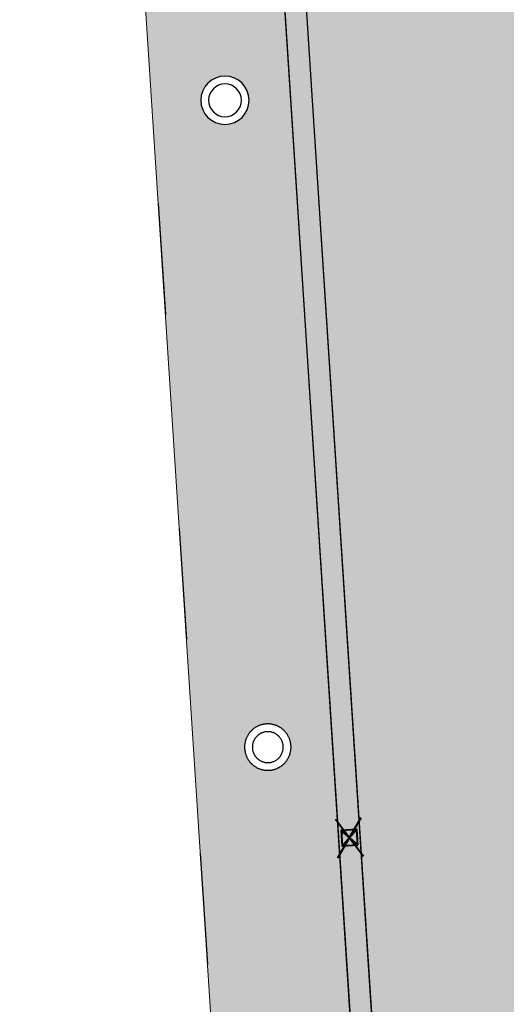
# Model space of a CAD drawing. Header units: metres. Extents: x -1 to 162893, y -2 to 502950.
# Tile 69 of 107: x 162493 to 162502, y 502766 to 502785. Entities that reach past the tile are written whole.
import ezdxf

# ---------------------------------------------------------------- set-up
doc = ezdxf.new("R2010")
doc.units = ezdxf.units.M
for name, color, linetype, lineweight in [('V-BH-RI-GWA_KOLK-S', 30, 'Continuous', 40), ('V-BH-VH-GOOT_GEBAKKENKLINKERS_KEIFORMAAT_4STREK-G', 3, 'Continuous', 30), ('V-BH-VH-KANTOPSLUITING_TROTTOIRBAND_130 150-G', 6, 'Continuous', 30), ('V-BH-VH-KANTOPSLUITING_VOORKANTBAND-G', 2, 'Continuous', 30), ('V-BH-VH-MATERIAALGRENS-G', 7, 'Continuous', 30), ('V01-WE-VH-OPENVERHARDING_TEGEL-A', 92, 'Continuous', 18)]:
    doc.layers.add(name, color=color, linetype=linetype, lineweight=lineweight)
doc.layers.add('V-WE-VH-VERHARDING_SBAKSTEEN-A - ROODBRUIN_KEPER', color=242, linetype='Continuous', lineweight=13, true_color=0xbd002e)
doc.layers.add('X01-XX-AL-HULPLIJN 01-G', color=1, linetype='Continuous', lineweight=18, true_color=0xff0000, plot=False)
pattern_1 = [(45, (0, 0), (0, 0.195161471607), [0.552, -0.276]), (135, (0.09758, 0.09758), (1e-17, 0.195161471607), [0.552, -0.276]), (0, (0.19516, 0.09758), (0.29274222, 0.09758074), [0, -0.58548442])]

# ---------------------------------------------------------------- blocks, each defined once
blk = doc.blocks.new('V-SRI-KOLK_STRAAT_300X300-SO15')
at = {"layer": 'V-BH-RI-GWA_KOLK-S', "ltscale": 0.02}
for p, q in [((-0.423, 0.349), (0.124, -0.368)), ((-0.375, -0.4), (0.076, 0.381))]:
    blk.add_line(p, q, dxfattribs=at)
at = {"layer": 'V-BH-RI-GWA_KOLK-S', "ltscale": 0.2}
for p, q in [((0.009, -0.15), (-0.309, 0.131)), ((-0.009, 0.15), (-0.29, -0.169))]:
    blk.add_line(p, q, dxfattribs=at)
at = {"layer": 'V-BH-RI-GWA_KOLK-S', "ltscale": 0.2, "flags": 128}
blk.add_lwpolyline([(0.009, -0.15), (-0.009, 0.15), (-0.309, 0.131), (-0.29, -0.169), (0.009, -0.15)], dxfattribs=at)

msp = doc.modelspace()

# ---------------------------------------------------------------- hatches: boundary and pattern name
at = {"layer": 'V-BH-VH-GOOT_GEBAKKENKLINKERS_KEIFORMAAT_4STREK-G'}
h = msp.add_hatch(dxfattribs=at)
h.set_pattern_fill('AVH-SBS_DIKFORMAAT_HALFST', color=256, scale=2, pattern_type=2)
h.set_pattern_definition([(0, (0, 0), (0, 0.1), []), (90, (0.4, 0), (-0.4, 2e-17), [0.1, -0.1]), (90, (0.2, 0.1), (-0.4, 2e-17), [0.1, -0.1]), (0, (0.2, 0.05), (0, 0.2), [0, -0.2, 0, 0, 0]), (0, (0.2, 0.15), (0, 0.2), [0, -0.2, 0, 0, 0])])
h.paths.add_polyline_path([(162502.479, 502792.108), (162502.898, 502792.135), (162505.526, 502750.777), (162505.328, 502750.748), (162505.108, 502750.735)])
h.paths.add_polyline_path([(162500.198, 502750.441), (162500.391, 502750.459), (162500.617, 502750.472), (162497.929, 502791.83), (162497.51, 502791.804)])
at = {"layer": 'V-WE-VH-VERHARDING_SBAKSTEEN-A - ROODBRUIN_KEPER'}
h = msp.add_hatch(dxfattribs=at)
h.set_pattern_fill('AVH-SBS_DIKFORMAAT_KEPER-SO', color=256, scale=0.2, pattern_type=2)
h.set_pattern_definition(pattern_1)
h.paths.add_polyline_path([(162497.929, 502791.83), (162502.479, 502792.108), (162505.108, 502750.735), (162500.617, 502750.472)])
h = msp.add_hatch(dxfattribs=at)
h.set_pattern_fill('AVH-SBS_DIKFORMAAT_KEPER-SO', color=256, scale=0.2, pattern_type=2)
h.set_pattern_definition(pattern_1)
h.paths.add_polyline_path([(162494.827, 502791.662), (162496.855, 502760.391), (162497.124, 502756.249), (162497.395, 502753.165), (162496.419, 502752.195), (162500.062, 502752.429), (162497.51, 502791.807)])
h.paths.add_polyline_path([(162498.42, 502758.756), (162498.407, 502758.756), (162498.394, 502758.755), (162498.38, 502758.754), (162498.367, 502758.753), (162498.354, 502758.751), (162498.341, 502758.749), (162498.328, 502758.746), (162498.315, 502758.743), (162498.302, 502758.74), (162498.289, 502758.736), (162498.276, 502758.732), (162498.264, 502758.728), (162498.251, 502758.723), (162498.239, 502758.717), (162498.227, 502758.712), (162498.215, 502758.706), (162498.203, 502758.699), (162498.192, 502758.693), (162498.181, 502758.686), (162498.169, 502758.678), (162498.159, 502758.671), (162498.148, 502758.663), (162498.138, 502758.654), (162498.127, 502758.646), (162498.117, 502758.637), (162498.108, 502758.628), (162498.099, 502758.618), (162498.09, 502758.608), (162498.081, 502758.598), (162498.072, 502758.588), (162498.064, 502758.577), (162498.056, 502758.566), (162498.049, 502758.555), (162498.042, 502758.544), (162498.035, 502758.533), (162498.029, 502758.521), (162498.022, 502758.509), (162498.017, 502758.497), (162498.011, 502758.485), (162498.006, 502758.473), (162498.002, 502758.46), (162497.997, 502758.448), (162497.994, 502758.435), (162497.99, 502758.422), (162497.987, 502758.409), (162497.984, 502758.396), (162497.982, 502758.383), (162497.98, 502758.37), (162497.979, 502758.356), (162497.977, 502758.343), (162497.977, 502758.33), (162497.976, 502758.316), (162497.976, 502758.303), (162497.977, 502758.29), (162497.978, 502758.277), (162497.979, 502758.263), (162497.981, 502758.25), (162497.983, 502758.237), (162497.985, 502758.224), (162497.988, 502758.211), (162497.991, 502758.198), (162497.995, 502758.185), (162497.999, 502758.172), (162498.003, 502758.16), (162498.008, 502758.147), (162498.013, 502758.135), (162498.019, 502758.123), (162498.025, 502758.111), (162498.031, 502758.099), (162498.037, 502758.088), (162498.044, 502758.076), (162498.052, 502758.065), (162498.059, 502758.054), (162498.067, 502758.043), (162498.075, 502758.033), (162498.084, 502758.023), (162498.093, 502758.013), (162498.102, 502758.003), (162498.111, 502757.994), (162498.121, 502757.984), (162498.131, 502757.976), (162498.141, 502757.967), (162498.152, 502757.959), (162498.162, 502757.951), (162498.173, 502757.943), (162498.185, 502757.936), (162498.196, 502757.929), (162498.208, 502757.923), (162498.219, 502757.916), (162498.231, 502757.911), (162498.243, 502757.905), (162498.256, 502757.9), (162498.268, 502757.895), (162498.281, 502757.891), (162498.293, 502757.887), (162498.306, 502757.883), (162498.319, 502757.88), (162498.332, 502757.877), (162498.345, 502757.875), (162498.358, 502757.873), (162498.372, 502757.871), (162498.385, 502757.87), (162498.398, 502757.869), (162498.412, 502757.868), (162498.424, 502757.868), (162498.437, 502757.869), (162498.45, 502757.869), (162498.464, 502757.871), (162498.477, 502757.872), (162498.49, 502757.874), (162498.503, 502757.876), (162498.516, 502757.879), (162498.529, 502757.882), (162498.542, 502757.885), (162498.555, 502757.889), (162498.568, 502757.894), (162498.58, 502757.898), (162498.592, 502757.903), (162498.605, 502757.909), (162498.617, 502757.914), (162498.629, 502757.92), (162498.64, 502757.927), (162498.652, 502757.934), (162498.663, 502757.941), (162498.674, 502757.948), (162498.685, 502757.956), (162498.695, 502757.964), (162498.706, 502757.972), (162498.716, 502757.981), (162498.726, 502757.99), (162498.735, 502757.999), (162498.744, 502758.009), (162498.753, 502758.019), (162498.762, 502758.029), (162498.77, 502758.039), (162498.778, 502758.05), (162498.786, 502758.061), (162498.793, 502758.072), (162498.8, 502758.083), (162498.807, 502758.095), (162498.813, 502758.107), (162498.819, 502758.118), (162498.825, 502758.131), (162498.83, 502758.143), (162498.835, 502758.155), (162498.84, 502758.168), (162498.844, 502758.18), (162498.848, 502758.193), (162498.851, 502758.206), (162498.854, 502758.219), (162498.857, 502758.232), (162498.859, 502758.245), (162498.861, 502758.258), (162498.862, 502758.272), (162498.863, 502758.285), (162498.864, 502758.298), (162498.864, 502758.312), (162498.864, 502758.325), (162498.863, 502758.338), (162498.862, 502758.351), (162498.861, 502758.365), (162498.859, 502758.378), (162498.857, 502758.391), (162498.854, 502758.404), (162498.851, 502758.417), (162498.848, 502758.43), (162498.844, 502758.443), (162498.84, 502758.456), (162498.836, 502758.468), (162498.831, 502758.48), (162498.826, 502758.493), (162498.82, 502758.505), (162498.814, 502758.517), (162498.808, 502758.528), (162498.801, 502758.54), (162498.794, 502758.551), (162498.787, 502758.562), (162498.779, 502758.573), (162498.771, 502758.584), (162498.763, 502758.594), (162498.754, 502758.605), (162498.745, 502758.614), (162498.736, 502758.624), (162498.726, 502758.633), (162498.717, 502758.642), (162498.707, 502758.651), (162498.696, 502758.66), (162498.686, 502758.668), (162498.675, 502758.676), (162498.664, 502758.683), (162498.653, 502758.69), (162498.641, 502758.697), (162498.63, 502758.703), (162498.618, 502758.71), (162498.606, 502758.715), (162498.594, 502758.721), (162498.581, 502758.726), (162498.569, 502758.73), (162498.556, 502758.735), (162498.543, 502758.739), (162498.531, 502758.742), (162498.518, 502758.745), (162498.505, 502758.748), (162498.491, 502758.75), (162498.478, 502758.752), (162498.465, 502758.754), (162498.452, 502758.755), (162498.438, 502758.756), (162498.425, 502758.756)], flags=16)
h.paths.add_polyline_path([(162497.614, 502771.331), (162497.6, 502771.331), (162497.587, 502771.33), (162497.573, 502771.329), (162497.56, 502771.328), (162497.547, 502771.326), (162497.534, 502771.324), (162497.521, 502771.321), (162497.507, 502771.318), (162497.494, 502771.315), (162497.482, 502771.311), (162497.469, 502771.307), (162497.456, 502771.302), (162497.444, 502771.298), (162497.431, 502771.292), (162497.419, 502771.287), (162497.407, 502771.281), (162497.395, 502771.274), (162497.384, 502771.268), (162497.372, 502771.261), (162497.361, 502771.253), (162497.35, 502771.246), (162497.339, 502771.238), (162497.329, 502771.229), (162497.319, 502771.221), (162497.309, 502771.212), (162497.299, 502771.202), (162497.29, 502771.193), (162497.28, 502771.183), (162497.272, 502771.173), (162497.263, 502771.163), (162497.255, 502771.152), (162497.247, 502771.141), (162497.239, 502771.13), (162497.232, 502771.119), (162497.225, 502771.107), (162497.219, 502771.096), (162497.212, 502771.084), (162497.207, 502771.072), (162497.201, 502771.06), (162497.196, 502771.047), (162497.191, 502771.035), (162497.187, 502771.022), (162497.183, 502771.009), (162497.179, 502770.996), (162497.176, 502770.983), (162497.173, 502770.97), (162497.171, 502770.957), (162497.169, 502770.944), (162497.167, 502770.93), (162497.166, 502770.917), (162497.165, 502770.904), (162497.165, 502770.89), (162497.164, 502770.877), (162497.165, 502770.863), (162497.166, 502770.85), (162497.167, 502770.837), (162497.168, 502770.823), (162497.17, 502770.81), (162497.173, 502770.797), (162497.175, 502770.784), (162497.178, 502770.771), (162497.182, 502770.758), (162497.186, 502770.745), (162497.19, 502770.732), (162497.195, 502770.72), (162497.2, 502770.707), (162497.205, 502770.695), (162497.211, 502770.683), (162497.217, 502770.671), (162497.223, 502770.659), (162497.23, 502770.648), (162497.237, 502770.636), (162497.245, 502770.625), (162497.253, 502770.614), (162497.261, 502770.604), (162497.269, 502770.593), (162497.278, 502770.583), (162497.287, 502770.573), (162497.296, 502770.564), (162497.306, 502770.554), (162497.316, 502770.545), (162497.326, 502770.537), (162497.337, 502770.528), (162497.347, 502770.52), (162497.358, 502770.512), (162497.369, 502770.505), (162497.381, 502770.498), (162497.392, 502770.491), (162497.404, 502770.484), (162497.416, 502770.478), (162497.428, 502770.473), (162497.44, 502770.467), (162497.453, 502770.462), (162497.465, 502770.458), (162497.478, 502770.453), (162497.491, 502770.45), (162497.504, 502770.446), (162497.517, 502770.443), (162497.53, 502770.44), (162497.543, 502770.438), (162497.556, 502770.436), (162497.57, 502770.435), (162497.583, 502770.434), (162497.597, 502770.433), (162497.61, 502770.433), (162497.623, 502770.433), (162497.631, 502770.433), (162497.645, 502770.434), (162497.658, 502770.435), (162497.671, 502770.436), (162497.685, 502770.438), (162497.698, 502770.44), (162497.711, 502770.443), (162497.724, 502770.446), (162497.737, 502770.45), (162497.75, 502770.454), (162497.762, 502770.458), (162497.775, 502770.462), (162497.788, 502770.467), (162497.8, 502770.473), (162497.812, 502770.479), (162497.824, 502770.485), (162497.836, 502770.491), (162497.847, 502770.498), (162497.858, 502770.505), (162497.87, 502770.513), (162497.881, 502770.52), (162497.891, 502770.528), (162497.902, 502770.537), (162497.912, 502770.546), (162497.922, 502770.555), (162497.931, 502770.564), (162497.941, 502770.574), (162497.95, 502770.584), (162497.958, 502770.594), (162497.967, 502770.604), (162497.975, 502770.615), (162497.983, 502770.626), (162497.99, 502770.637), (162497.997, 502770.648), (162498.004, 502770.66), (162498.011, 502770.671), (162498.017, 502770.683), (162498.022, 502770.696), (162498.028, 502770.708), (162498.033, 502770.72), (162498.037, 502770.733), (162498.042, 502770.746), (162498.046, 502770.758), (162498.049, 502770.771), (162498.052, 502770.784), (162498.055, 502770.797), (162498.057, 502770.811), (162498.059, 502770.824), (162498.061, 502770.837), (162498.062, 502770.851), (162498.063, 502770.864), (162498.063, 502770.877), (162498.063, 502770.891), (162498.062, 502770.904), (162498.061, 502770.918), (162498.06, 502770.931), (162498.059, 502770.944), (162498.056, 502770.957), (162498.054, 502770.971), (162498.051, 502770.984), (162498.048, 502770.997), (162498.044, 502771.01), (162498.04, 502771.022), (162498.036, 502771.035), (162498.031, 502771.048), (162498.026, 502771.06), (162498.02, 502771.072), (162498.015, 502771.084), (162498.008, 502771.096), (162498.002, 502771.108), (162497.995, 502771.119), (162497.988, 502771.131), (162497.98, 502771.142), (162497.972, 502771.152), (162497.964, 502771.163), (162497.955, 502771.173), (162497.946, 502771.183), (162497.937, 502771.193), (162497.928, 502771.203), (162497.918, 502771.212), (162497.908, 502771.221), (162497.898, 502771.23), (162497.887, 502771.238), (162497.877, 502771.246), (162497.866, 502771.254), (162497.854, 502771.261), (162497.843, 502771.268), (162497.831, 502771.275), (162497.82, 502771.281), (162497.808, 502771.287), (162497.795, 502771.292), (162497.783, 502771.298), (162497.771, 502771.303), (162497.758, 502771.307), (162497.745, 502771.311), (162497.732, 502771.315), (162497.719, 502771.318), (162497.706, 502771.321), (162497.693, 502771.324), (162497.68, 502771.326), (162497.667, 502771.328), (162497.653, 502771.329), (162497.64, 502771.33), (162497.627, 502771.331)], flags=16)
edge = h.paths.add_edge_path(flags=16)
edge.add_arc((162496.785, 502783.396), 0.468, 90.0613, 269.9387)
edge.add_arc((162496.785, 502783.396), 0.468, 270.0613, 449.9387)
at = {"layer": 'V01-WE-VH-OPENVERHARDING_TEGEL-A'}
h = msp.add_hatch(dxfattribs=at)
h.set_pattern_fill('AVH-TEGEL_300X300_HALFST', color=256, pattern_type=2)
h.set_pattern_definition([(0, (0, 0), (0.3, 0.15), [0.3, -0.3]), (90, (0, 0), (-0.3, 2e-17), [])])
edge = h.paths.add_edge_path()
edge.add_arc((162627.381, 502775.541), 0.5, 92.7897, 183.9482)
edge.add_line((162626.882, 502775.506), (162626.882, 502775.506))
edge.add_line((162626.882, 502775.506), (162626.882, 502775.506))
edge.add_arc((162627.423, 502775.506), 0.541, 179.9331, 180.0669)
edge.add_line((162626.882, 502775.505), (162626.2, 502787.031))
edge.add_line((162626.2, 502787.031), (162626.195, 502787.103))
edge.add_arc((162626.694, 502787.136), 0.5, 183.727, 273.2892)
edge.add_line((162626.723, 502786.637), (162626.661, 502786.632))
edge.add_line((162626.661, 502786.632), (162626.704, 502786.635))
edge.add_line((162626.704, 502786.635), (162627.164, 502786.67))
edge.add_line((162627.164, 502786.67), (162627.803, 502776.062))
edge.add_line((162627.803, 502776.062), (162627.356, 502776.04))
edge = h.paths.add_edge_path()
edge.add_arc((162627.48, 502774.467), 0.5, 189.5311, 274.4349)
edge.add_line((162627.518, 502773.968), (162627.929, 502774))
edge.add_line((162627.929, 502774), (162628.572, 502763.431))
edge.add_line((162628.572, 502763.431), (162628.134, 502763.406))
edge.add_arc((162628.162, 502762.907), 0.5, 93.2452, 182.8979)
edge.add_line((162627.662, 502762.882), (162627.662, 502762.891))
edge.add_line((162627.662, 502762.891), (162626.986, 502774.373))
edge.add_arc((162627.439, 502774.433), 0.457, 187.606, 188.6542)
edge.add_line((162626.987, 502774.365), (162626.988, 502774.359))
edge.add_line((162626.988, 502774.359), (162626.99, 502774.346))
edge.add_line((162626.99, 502774.346), (162626.996, 502774.32))
edge.add_line((162626.996, 502774.32), (162626.999, 502774.306))
edge.add_line((162626.999, 502774.306), (162627.003, 502774.294))
edge.add_line((162627.003, 502774.294), (162627.012, 502774.268))
edge.add_line((162627.012, 502774.268), (162627.019, 502774.252))
edge.add_line((162627.019, 502774.252), (162626.997, 502774.317))
edge.add_arc((162627.439, 502774.433), 0.457, 192.4768, 194.8244, ccw=False)
edge.add_line((162626.993, 502774.335), (162626.986, 502774.384))
edge = h.paths.add_edge_path()
edge.add_arc((162629.707, 502737.833), 0.5, 93.5215, 181.2029)
edge.add_line((162629.207, 502737.822), (162629.206, 502737.882))
edge.add_line((162629.206, 502737.882), (162627.715, 502761.844))
edge.add_line((162627.715, 502761.844), (162627.714, 502761.861))
edge.add_arc((162628.214, 502761.886), 0.5, 182.8979, 273.2671)
edge.add_line((162628.242, 502761.387), (162628.696, 502761.413))
edge.add_line((162628.696, 502761.413), (162630.106, 502738.358))
edge.add_line((162630.106, 502738.358), (162629.676, 502738.332))
h.paths.add_polyline_path([(-0.819, -1.554), (47.99, -1.554), (47.99, 3.362), (-0.819, 3.362)], flags=9)

# ---------------------------------------------------------------- linework, layer by layer
at = {"layer": 'V-BH-VH-GOOT_GEBAKKENKLINKERS_KEIFORMAAT_4STREK-G'}
msp.add_line((162497.51, 502791.807), (162500.198, 502750.441), dxfattribs=at)
at = {"layer": 'V-BH-VH-KANTOPSLUITING_TROTTOIRBAND_130 150-G', "flags": 128}
msp.add_lwpolyline([(162496.785, 502783.714, 0.998931), (162496.785, 502783.079), (162496.785, 502783.079, 0.998931), (162496.785, 502783.714, 0.998931)], format="xyb", dxfattribs=at)
msp.add_lwpolyline([(162497.614, 502771.181), (162497.606, 502771.181), (162497.598, 502771.18), (162497.584, 502771.179), (162497.577, 502771.179), (162497.57, 502771.178), (162497.562, 502771.177), (162497.554, 502771.175), (162497.54, 502771.172), (162497.535, 502771.17), (162497.528, 502771.168), (162497.518, 502771.165), (162497.507, 502771.161), (162497.499, 502771.158), (162497.491, 502771.155), (162497.481, 502771.151), (162497.478, 502771.149), (162497.469, 502771.143), (162497.458, 502771.137), (162497.454, 502771.135), (162497.445, 502771.129), (162497.434, 502771.122), (162497.434, 502771.121), (162497.426, 502771.115), (162497.416, 502771.107), (162497.412, 502771.103), (162497.405, 502771.096), (162497.396, 502771.087), (162497.392, 502771.083), (162497.386, 502771.076), (162497.38, 502771.068), (162497.376, 502771.064), (162497.368, 502771.053), (162497.363, 502771.046), (162497.36, 502771.041), (162497.356, 502771.033), (162497.35, 502771.022), (162497.347, 502771.017), (162497.343, 502771.01), (162497.338, 502770.999), (162497.335, 502770.991), (162497.332, 502770.984), (162497.33, 502770.978), (162497.326, 502770.965), (162497.324, 502770.957), (162497.322, 502770.949), (162497.32, 502770.942), (162497.319, 502770.934), (162497.317, 502770.922), (162497.316, 502770.914), (162497.316, 502770.905), (162497.315, 502770.898), (162497.315, 502770.884), (162497.314, 502770.877), (162497.315, 502770.874), (162497.316, 502770.862), (162497.317, 502770.848), (162497.317, 502770.84), (162497.317, 502770.838), (162497.32, 502770.825), (162497.322, 502770.812), (162497.323, 502770.81), (162497.325, 502770.802), (162497.329, 502770.789), (162497.331, 502770.783), (162497.334, 502770.776), (162497.339, 502770.763), (162497.341, 502770.757), (162497.345, 502770.75), (162497.351, 502770.738), (162497.354, 502770.733), (162497.358, 502770.726), (162497.363, 502770.718), (162497.366, 502770.713), (162497.372, 502770.705), (162497.38, 502770.695), (162497.386, 502770.688), (162497.389, 502770.683), (162497.396, 502770.676), (162497.402, 502770.67), (162497.409, 502770.663), (162497.413, 502770.659), (162497.42, 502770.654), (162497.431, 502770.645), (162497.438, 502770.639), (162497.442, 502770.636), (162497.447, 502770.633), (162497.459, 502770.626), (162497.47, 502770.619), (162497.475, 502770.616), (162497.478, 502770.614), (162497.49, 502770.609), (162497.501, 502770.604), (162497.504, 502770.603), (162497.516, 502770.599), (162497.522, 502770.597), (162497.53, 502770.595), (162497.543, 502770.591), (162497.551, 502770.589), (162497.558, 502770.587), (162497.566, 502770.586), (162497.573, 502770.585), (162497.581, 502770.585), (162497.594, 502770.584), (162497.602, 502770.583), (162497.61, 502770.583), (162497.623, 502770.583), (162497.626, 502770.583), (162497.634, 502770.584), (162497.646, 502770.585), (162497.655, 502770.585), (162497.663, 502770.586), (162497.67, 502770.587), (162497.677, 502770.589), (162497.685, 502770.591), (162497.693, 502770.593), (162497.704, 502770.597), (162497.716, 502770.601), (162497.726, 502770.604), (162497.727, 502770.604), (162497.733, 502770.607), (162497.745, 502770.613), (162497.757, 502770.619), (162497.762, 502770.622), (162497.766, 502770.625), (162497.776, 502770.631), (162497.788, 502770.639), (162497.794, 502770.642), (162497.797, 502770.645), (162497.804, 502770.651), (162497.812, 502770.657), (162497.819, 502770.664), (162497.825, 502770.67), (162497.832, 502770.677), (162497.836, 502770.681), (162497.844, 502770.691), (162497.85, 502770.699), (162497.854, 502770.703), (162497.859, 502770.71), (162497.863, 502770.718), (162497.869, 502770.726), (162497.876, 502770.738), (162497.88, 502770.744), (162497.885, 502770.757), (162497.892, 502770.77), (162497.892, 502770.771), (162497.895, 502770.782), (162497.901, 502770.797), (162497.901, 502770.799), (162497.903, 502770.805), (162497.906, 502770.818), (162497.907, 502770.825), (162497.909, 502770.833), (162497.911, 502770.847), (162497.912, 502770.854), (162497.912, 502770.862), (162497.913, 502770.87), (162497.913, 502770.877), (162497.913, 502770.885), (162497.912, 502770.893), (162497.911, 502770.907), (162497.91, 502770.919), (162497.91, 502770.921), (162497.908, 502770.929), (162497.906, 502770.943), (162497.905, 502770.95), (162497.903, 502770.958), (162497.901, 502770.964), (162497.897, 502770.976), (162497.894, 502770.986), (162497.892, 502770.992), (162497.89, 502770.998), (162497.884, 502771.01), (162497.88, 502771.017), (162497.876, 502771.025), (162497.871, 502771.034), (162497.867, 502771.041), (162497.862, 502771.049), (162497.861, 502771.051), (162497.853, 502771.061), (162497.847, 502771.068), (162497.844, 502771.073), (162497.835, 502771.083), (162497.826, 502771.093), (162497.822, 502771.097), (162497.818, 502771.101), (162497.808, 502771.11), (162497.803, 502771.113), (162497.796, 502771.119), (162497.786, 502771.127), (162497.784, 502771.128), (162497.776, 502771.133), (162497.765, 502771.14), (162497.757, 502771.144), (162497.751, 502771.148), (162497.747, 502771.15), (162497.734, 502771.155), (162497.721, 502771.162), (162497.72, 502771.162), (162497.714, 502771.164), (162497.701, 502771.168), (162497.693, 502771.17), (162497.685, 502771.172), (162497.672, 502771.175), (162497.665, 502771.177), (162497.657, 502771.178), (162497.65, 502771.179), (162497.642, 502771.179), (162497.628, 502771.18), (162497.621, 502771.181), (162497.614, 502771.181)], dxfattribs=at)
at = {"layer": 'V-BH-VH-KANTOPSLUITING_VOORKANTBAND-G', "flags": 128}
msp.add_lwpolyline([(162496.785, 502783.864, 0.998931), (162496.785, 502782.929, 0.998931), (162496.785, 502783.864, 0.998931)], format="xyb", dxfattribs=at)
msp.add_lwpolyline([(162497.614, 502771.331), (162497.6, 502771.331), (162497.587, 502771.33), (162497.573, 502771.329), (162497.56, 502771.328), (162497.547, 502771.326), (162497.534, 502771.324), (162497.521, 502771.321), (162497.507, 502771.318), (162497.494, 502771.315), (162497.482, 502771.311), (162497.469, 502771.307), (162497.456, 502771.302), (162497.444, 502771.298), (162497.431, 502771.292), (162497.419, 502771.287), (162497.407, 502771.281), (162497.395, 502771.274), (162497.384, 502771.268), (162497.372, 502771.261), (162497.361, 502771.253), (162497.35, 502771.246), (162497.339, 502771.238), (162497.329, 502771.229), (162497.319, 502771.221), (162497.309, 502771.212), (162497.299, 502771.202), (162497.29, 502771.193), (162497.28, 502771.183), (162497.272, 502771.173), (162497.263, 502771.163), (162497.255, 502771.152), (162497.247, 502771.141), (162497.239, 502771.13), (162497.232, 502771.119), (162497.225, 502771.107), (162497.219, 502771.096), (162497.212, 502771.084), (162497.207, 502771.072), (162497.201, 502771.06), (162497.196, 502771.047), (162497.191, 502771.035), (162497.187, 502771.022), (162497.183, 502771.009), (162497.179, 502770.996), (162497.176, 502770.983), (162497.173, 502770.97), (162497.171, 502770.957), (162497.169, 502770.944), (162497.167, 502770.93), (162497.166, 502770.917), (162497.165, 502770.904), (162497.165, 502770.89), (162497.164, 502770.877), (162497.165, 502770.863), (162497.166, 502770.85), (162497.167, 502770.837), (162497.168, 502770.823), (162497.17, 502770.81), (162497.173, 502770.797), (162497.175, 502770.784), (162497.178, 502770.771), (162497.182, 502770.758), (162497.186, 502770.745), (162497.19, 502770.732), (162497.195, 502770.72), (162497.2, 502770.707), (162497.205, 502770.695), (162497.211, 502770.683), (162497.217, 502770.671), (162497.223, 502770.659), (162497.23, 502770.648), (162497.237, 502770.636), (162497.245, 502770.625), (162497.253, 502770.614), (162497.261, 502770.604), (162497.269, 502770.593), (162497.278, 502770.583), (162497.287, 502770.573), (162497.296, 502770.564), (162497.306, 502770.554), (162497.316, 502770.545), (162497.326, 502770.537), (162497.337, 502770.528), (162497.347, 502770.52), (162497.358, 502770.512), (162497.369, 502770.505), (162497.381, 502770.498), (162497.392, 502770.491), (162497.404, 502770.484), (162497.416, 502770.478), (162497.428, 502770.473), (162497.44, 502770.467), (162497.453, 502770.462), (162497.465, 502770.458), (162497.478, 502770.453), (162497.491, 502770.45), (162497.504, 502770.446), (162497.517, 502770.443), (162497.53, 502770.44), (162497.543, 502770.438), (162497.556, 502770.436), (162497.57, 502770.435), (162497.583, 502770.434), (162497.597, 502770.433), (162497.61, 502770.433), (162497.623, 502770.433), (162497.631, 502770.433), (162497.645, 502770.434), (162497.658, 502770.435), (162497.671, 502770.436), (162497.685, 502770.438), (162497.698, 502770.44), (162497.711, 502770.443), (162497.724, 502770.446), (162497.737, 502770.45), (162497.75, 502770.454), (162497.762, 502770.458), (162497.775, 502770.462), (162497.788, 502770.467), (162497.8, 502770.473), (162497.812, 502770.479), (162497.824, 502770.485), (162497.836, 502770.491), (162497.847, 502770.498), (162497.858, 502770.505), (162497.87, 502770.513), (162497.881, 502770.52), (162497.891, 502770.528), (162497.902, 502770.537), (162497.912, 502770.546), (162497.922, 502770.555), (162497.931, 502770.564), (162497.941, 502770.574), (162497.95, 502770.584), (162497.958, 502770.594), (162497.967, 502770.604), (162497.975, 502770.615), (162497.983, 502770.626), (162497.99, 502770.637), (162497.997, 502770.648), (162498.004, 502770.66), (162498.011, 502770.671), (162498.017, 502770.683), (162498.022, 502770.696), (162498.028, 502770.708), (162498.033, 502770.72), (162498.037, 502770.733), (162498.042, 502770.746), (162498.046, 502770.758), (162498.049, 502770.771), (162498.052, 502770.784), (162498.055, 502770.797), (162498.057, 502770.811), (162498.059, 502770.824), (162498.061, 502770.837), (162498.062, 502770.851), (162498.063, 502770.864), (162498.063, 502770.877), (162498.063, 502770.891), (162498.062, 502770.904), (162498.061, 502770.918), (162498.06, 502770.931), (162498.059, 502770.944), (162498.056, 502770.957), (162498.054, 502770.971), (162498.051, 502770.984), (162498.048, 502770.997), (162498.044, 502771.01), (162498.04, 502771.022), (162498.036, 502771.035), (162498.031, 502771.048), (162498.026, 502771.06), (162498.02, 502771.072), (162498.015, 502771.084), (162498.008, 502771.096), (162498.002, 502771.108), (162497.995, 502771.119), (162497.988, 502771.131), (162497.98, 502771.142), (162497.972, 502771.152), (162497.964, 502771.163), (162497.955, 502771.173), (162497.946, 502771.183), (162497.937, 502771.193), (162497.928, 502771.203), (162497.918, 502771.212), (162497.908, 502771.221), (162497.898, 502771.23), (162497.887, 502771.238), (162497.877, 502771.246), (162497.866, 502771.254), (162497.854, 502771.261), (162497.843, 502771.268), (162497.831, 502771.275), (162497.82, 502771.281), (162497.808, 502771.287), (162497.795, 502771.292), (162497.783, 502771.298), (162497.771, 502771.303), (162497.758, 502771.307), (162497.745, 502771.311), (162497.732, 502771.315), (162497.719, 502771.318), (162497.706, 502771.321), (162497.693, 502771.324), (162497.68, 502771.326), (162497.667, 502771.328), (162497.653, 502771.329), (162497.64, 502771.33), (162497.627, 502771.331), (162497.614, 502771.331)], dxfattribs=at)
at = {"layer": 'V-BH-VH-MATERIAALGRENS-G'}
msp.add_line((162500.617, 502750.468), (162497.929, 502791.834), dxfattribs=at)
at = {"layer": 'V-BH-VH-MATERIAALGRENS-G', "flags": 128}
for points in [[(162497.51, 502791.807), (162500.062, 502752.429)], [(162495.493, 502781.397), (162495.632, 502779.251)], [(162495.9, 502775.11), (162496.039, 502772.964)], [(162496.308, 502768.824), (162496.447, 502766.677)]]:
    msp.add_lwpolyline(points, dxfattribs=at)
at = {"layer": 'X01-XX-AL-HULPLIJN 01-G', "flags": 128}
for points in [[(162497.929, 502791.83), (162502.479, 502792.108), (162505.108, 502750.735), (162500.617, 502750.472)], [(162494.827, 502791.662), (162496.855, 502760.391), (162497.124, 502756.249), (162497.395, 502753.165), (162496.419, 502752.195), (162500.062, 502752.429), (162497.51, 502791.807)], [(162500.198, 502750.441), (162500.391, 502750.459), (162500.617, 502750.472), (162497.929, 502791.83), (162497.51, 502791.804)]]:
    msp.add_lwpolyline(points, close=True, dxfattribs=at)

# ---------------------------------------------------------------- block references
at = {"color": 7, "linetype": 'Continuous', "lineweight": 0}
msp.add_blockref('V-SRI-KOLK_STRAAT_300X300-SO15', (162499.344, 502769.139), dxfattribs=at)

doc.saveas('drawing.dxf')
